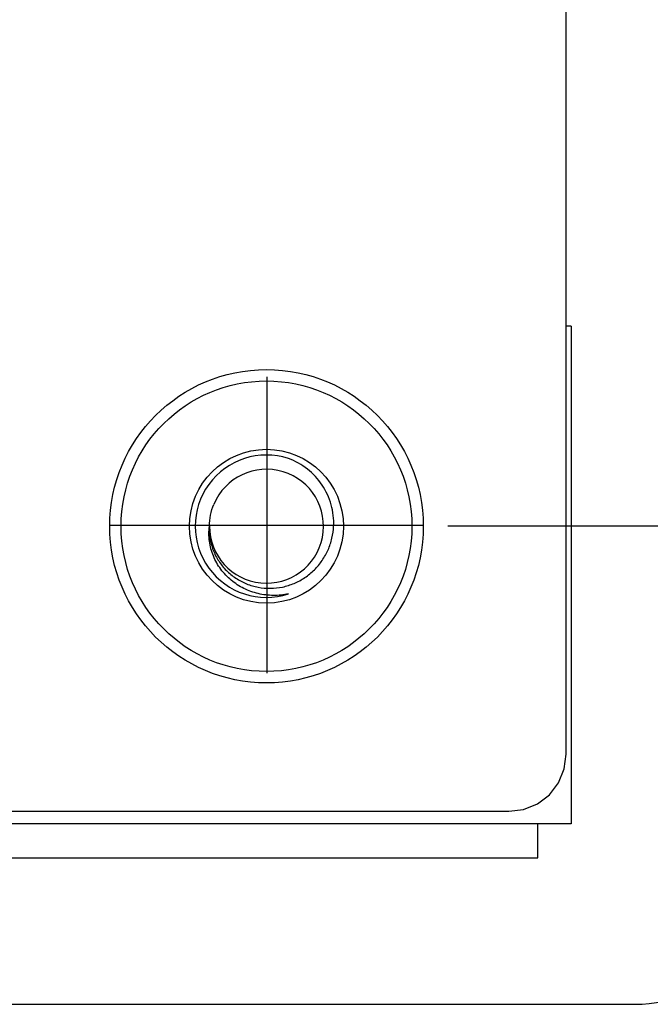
# Model space of a CAD drawing. Header units: millimetres. Extents: x 344 to 667, y 229 to 335.
# Tile 155 of 206: x 637 to 649, y 241 to 258. Entities that reach past the tile are written whole.
import ezdxf

# ---------------------------------------------------------------- set-up
doc = ezdxf.new("R2010")
doc.units = ezdxf.units.MM
doc.header["$LTSCALE"] = 0.5
doc.header["$PDMODE"] = 3
doc.header["$PDSIZE"] = 0.3125
doc.linetypes.add('CENTER', pattern=[50.8, 31.75, -6.35, 6.35, -6.35])
doc.layers.get('0').update_dxf_attribs({"linetype": 'CONTINUOUS'})
doc.layers.get('Defpoints').update_dxf_attribs({"linetype": 'CONTINUOUS'})
doc.layers.add('Dim', color=6, linetype='CONTINUOUS', lineweight=13)
doc.styles.add('Verdana', font='verdana.ttf', dxfattribs={"height": 2.5})
doc.dimstyles.new('aaaaaaaa 3.0', dxfattribs={"dimtxt": 2.5, "dimasz": 2, "dimexe": 1.25, "dimexo": 0.625, "dimtad": 1, "dimzin": 9, "dimdsep": 46, "dimtxsty": 'Verdana', "dimcen": 0, "dimazin": 0, "dimtfac": 1, "dimtmove": 0, "dimatfit": 3, "dimfxl": 1, "dimlwd": 25, "dimlwe": 25, "dimarcsym": 0})

# ---------------------------------------------------------------- blocks, each defined once
blk = doc.blocks.new('*D31')
at = {"layer": 'Defpoints', "color": 0}
for p in [(644.561, 299.283), (644.361, 249.283), (665.285, 249.283)]:
    blk.add_point(p, dxfattribs=at)
at = {"layer": 'Dim', "color": 0, "lineweight": 25}
for p, q in [((645.186, 299.283), (666.535, 299.283)), ((665.285, 297.283), (665.285, 251.283)), ((644.986, 249.283), (666.535, 249.283))]:
    blk.add_line(p, q, dxfattribs=at)
at = {"layer": 'Dim', "color": 0}
for points in [[(665.619, 297.283), (664.952, 297.283), (665.285, 299.283)], [(664.952, 251.283), (665.619, 251.283), (665.285, 249.283)]]:
    blk.add_solid(points, dxfattribs=at)
at = {"layer": 'Dim', "color": 0, "insert": (663.359, 274.283), "char_height": 2.5, "attachment_point": 5, "rotation": 90, "style": 'Verdana'}
blk.add_mtext('50', dxfattribs=at)

msp = doc.modelspace()

# ---------------------------------------------------------------- linework, layer by layer
at = {"linetype": 'Continuous'}
for p, q in [((647.061, 245.274), (647.06, 261.214)), ((647.146, 252.783), (647.06, 252.783)), ((647.146, 252.783), (647.146, 244.053)), ((647.026, 245.013), (647.061, 245.274)), ((646.926, 244.769), (647.026, 245.013)), ((646.765, 244.561), (646.926, 244.769)), ((646.556, 244.4), (646.765, 244.561)), ((646.313, 244.3), (646.556, 244.4)), ((604.102, 244.278), (646.052, 244.274)), ((646.052, 244.274), (646.313, 244.3)), ((647.146, 244.053), (585.252, 244.053)), ((646.561, 243.453), (646.561, 244.053)), ((544.611, 243.453), (646.561, 243.453)), ((538.861, 240.883), (648.261, 240.883))]:
    msp.add_line(p, q, dxfattribs=at)
at = {"color": 1, "linetype": 'CENTER'}
for p, q in [((641.811, 251.894), (641.811, 246.695)), ((639.066, 249.295), (644.556, 249.295))]:
    msp.add_line(p, q, dxfattribs=at)
at = {"linetype": 'Continuous'}
for radius in [2.75, 2.55, 1.35]:
    msp.add_circle((641.803, 249.274), radius, dxfattribs=at)
for centre, radius, start, end in [((641.803, 249.274), 1.25, 71.9832, 287.9832), ((641.803, 249.274), 1, 179.9835, 157.483), ((648.261, 243.383), 2.5, 270, 0)]:
    msp.add_arc(centre, radius, start, end, dxfattribs=at)
for points, knots in [([(642.981, 249.274), (642.984, 249.337), (642.98, 249.465), (642.943, 249.653), (642.877, 249.833), (642.752, 250.055), (642.533, 250.292), (642.308, 250.418), (642.189, 250.463)], [0, 0, 0, 0, 0.125176, 0.250358, 0.375544, 0.50073, 0.750346, 1, 1, 1, 1]), ([(642.188, 248.085), (642.102, 248.067), (641.923, 248.049), (641.656, 248.081), (641.445, 248.157), (641.29, 248.245), (641.147, 248.351), (640.993, 248.513), (640.883, 248.709), (640.826, 248.877), (640.791, 249.052), (640.791, 249.187), (640.803, 249.275)], [0, 0, 0, 0, 0.125139, 0.250227, 0.375268, 0.437874, 0.500469, 0.625399, 0.750259, 0.812788, 0.875295, 1, 1, 1, 1]), ([(640.803, 249.275), (640.799, 249.203), (640.806, 249.06), (640.861, 248.852), (640.959, 248.66), (641.094, 248.493), (641.261, 248.356), (641.451, 248.256), (641.658, 248.195), (641.872, 248.177), (642.086, 248.2), (642.291, 248.265), (642.481, 248.367), (642.647, 248.503), (642.785, 248.669), (642.889, 248.857), (642.958, 249.061), (642.978, 249.203), (642.981, 249.274)], [0, 0, 0, 0, 0.062474, 0.12495, 0.187431, 0.249916, 0.312406, 0.374899, 0.437394, 0.499893, 0.562395, 0.624901, 0.68741, 0.749921, 0.812435, 0.874955, 0.937476, 1, 1, 1, 1])]:
    msp.add_open_spline(points, degree=3, knots=knots, dxfattribs=at)
msp.add_open_spline([(640.803, 249.275), (640.803, 249.34), (640.816, 249.471), (640.854, 249.597), (640.879, 249.657)], degree=3, dxfattribs=at)

# ---------------------------------------------------------------- dimensions: what is measured, and where the dimension line sits
at = {"layer": 'Dim'}
dim = msp.add_linear_dim(base=(665.285, 249.283), p1=(644.561, 299.283), p2=(644.361, 249.283), angle=90, dimstyle='aaaaaaaa 3.0', dxfattribs=at)
dim.commit()
dim.dimension.update_dxf_attribs({"geometry": '*D31', "text_midpoint": (665.285, 274.283), "dimtype": 160})

doc.saveas('drawing.dxf')
